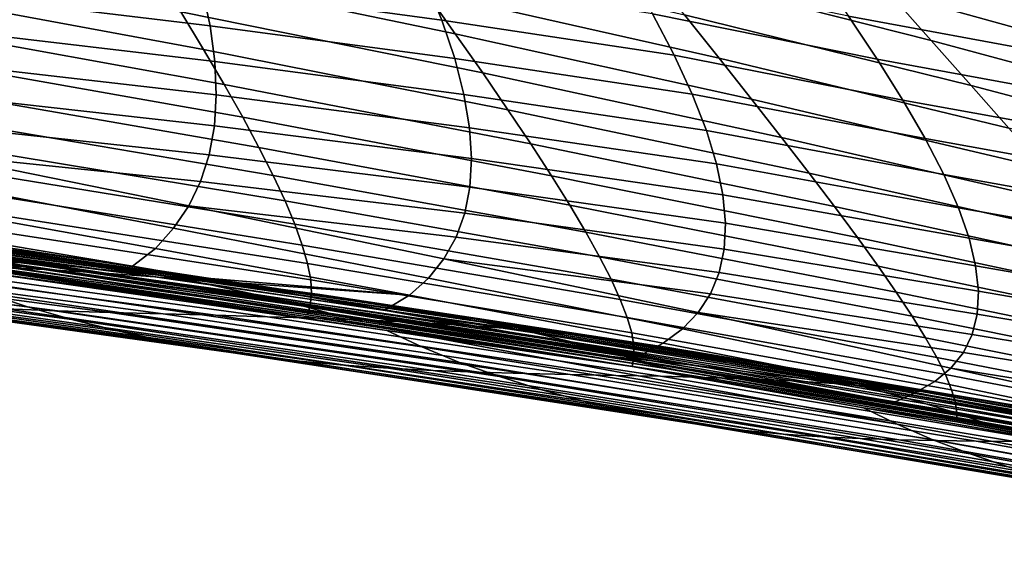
# Model space of a CAD drawing. Header units: metres. Extents: x -365 to 28, y -28 to 28.
# Tile 90 of 256: x -24.44 to -20.5, y -23.82 to -21.69. Entities that reach past the tile are written whole.
import ezdxf

# ---------------------------------------------------------------- set-up
doc = ezdxf.new("R2010")
doc.units = ezdxf.units.M
doc.layers.add('solid_24_501_103_XXX', color=7, linetype='CONTINUOUS')

msp = doc.modelspace()

# ---------------------------------------------------------------- linework, layer by layer
at = {"layer": 'solid_24_501_103_XXX'}
for points in [[(-20.793299, -21.775419, 64.500618), (-21.926392, -21.488317, 65.139626), (-22.082344, -21.293028, 64.566017), (-20.962366, -21.583982, 63.905342)], [(-22.694515, -21.748819, 67.401772), (-23.89106, -21.500753, 67.971848), (-23.998976, -21.32988, 67.457359), (-22.812611, -21.581718, 66.867111)], [(-22.81488, -21.53059, 94.882355), (-23.754602, -21.401424, 94.807732), (-23.707361, -21.564199, 94.577362), (-22.74864, -21.694342, 94.63813)], [(-19.858624, -21.889816, 63.241501), (-20.962366, -21.583982, 63.905342), (-21.140081, -21.38163, 63.307625), (-20.050705, -21.691389, 62.621822)], [(-23.700537, -21.811716, 68.971962), (-24.927961, -21.584158, 69.500404), (-25.010429, -21.430025, 69.024521), (-23.791555, -21.66131, 68.477318)], [(-21.640831, -21.846619, 66.272209), (-22.812611, -21.581718, 66.867111), (-22.939432, -21.404114, 66.324753), (-21.779106, -21.672819, 65.709015)], [(-23.707361, -21.564199, 94.577362), (-24.693272, -21.443132, 94.551971), (-24.676949, -21.595911, 94.34034), (-23.674376, -21.717016, 94.350677)], [(-19.873484, -21.593523, 96.283432), (-20.604998, -21.453884, 96.046455), (-20.447931, -21.647038, 95.777138), (-19.693132, -21.792156, 96.001953)], [(-22.585222, -21.905619, 67.926888), (-23.791555, -21.66131, 68.477318), (-23.89106, -21.500753, 67.971848), (-22.694515, -21.748819, 67.401772)], [(-21.124062, -21.679136, 95.332153), (-22.005341, -21.495195, 95.24276), (-21.906473, -21.669285, 94.98793), (-21.009264, -21.850962, 95.069382)], [(-20.633316, -21.956018, 65.091377), (-21.779106, -21.672819, 65.709015), (-21.926392, -21.488317, 65.139626), (-20.793299, -21.775419, 64.500618)], [(-20.447931, -21.647038, 95.777138), (-21.24922, -21.498966, 95.591629), (-21.124062, -21.679136, 95.332153), (-20.301935, -21.830462, 95.506584)], [(-21.906473, -21.669285, 94.98793), (-22.81488, -21.53059, 94.882355), (-22.74864, -21.694342, 94.63813), (-21.820145, -21.834511, 94.730995)], [(-23.61808, -21.952145, 69.454002), (-24.853672, -21.728264, 69.964348), (-24.927961, -21.584158, 69.500404), (-23.700537, -21.811716, 68.971962)], [(-23.674376, -21.717016, 94.350677), (-24.676949, -21.595911, 94.34034), (-24.673246, -21.739431, 94.132355), (-23.655531, -21.85977, 94.128326)], [(-22.74864, -21.694342, 94.63813), (-23.707361, -21.564199, 94.577362), (-23.674376, -21.717016, 94.350677), (-22.696749, -21.848307, 94.395668)], [(-21.511681, -22.009918, 66.827263), (-22.694515, -21.748819, 67.401772), (-22.812611, -21.581718, 66.867111), (-21.640831, -21.846619, 66.272209)], [(-19.675598, -22.077253, 63.858524), (-20.793299, -21.775419, 64.500618), (-20.962366, -21.583982, 63.905342), (-19.858624, -21.889816, 63.241501)], [(-22.484804, -22.052309, 68.440582), (-23.700537, -21.811716, 68.971962), (-23.791555, -21.66131, 68.477318), (-22.585222, -21.905619, 67.926888)], [(-21.009264, -21.850962, 95.069382), (-21.906473, -21.669285, 94.98793), (-21.820145, -21.834511, 94.730995), (-20.906151, -22.014099, 94.803696)], [(-20.482756, -22.125898, 65.675568), (-21.640831, -21.846619, 66.272209), (-21.779106, -21.672819, 65.709015), (-20.633316, -21.956018, 65.091377)], [(-22.696749, -21.848307, 94.395668), (-23.674376, -21.717016, 94.350677), (-23.655531, -21.85977, 94.128326), (-22.660109, -21.991673, 94.157471)], [(-21.820145, -21.834511, 94.730995), (-22.74864, -21.694342, 94.63813), (-22.696749, -21.848307, 94.395668), (-21.747988, -21.990149, 94.473526)], [(-20.301935, -21.830462, 95.506584), (-21.124062, -21.679136, 95.332153), (-21.009264, -21.850962, 95.069382), (-20.166815, -22.004757, 95.233353)], [(-23.54426, -22.082764, 69.921646), (-24.787634, -21.862486, 70.414627), (-24.853672, -21.728264, 69.964348), (-23.61808, -21.952145, 69.454002)], [(-23.655531, -21.85977, 94.128326), (-24.673246, -21.739431, 94.132355), (-24.681658, -21.874102, 93.927452), (-23.649979, -21.992933, 93.909645)], [(-21.391729, -22.162945, 67.372253), (-22.585222, -21.905619, 67.926888), (-22.694515, -21.748819, 67.401772), (-21.511681, -22.009918, 66.827263)], [(-19.502079, -22.253809, 64.470734), (-20.633316, -21.956018, 65.091377), (-20.793299, -21.775419, 64.500618), (-19.675598, -22.077253, 63.858524)], [(-22.393339, -22.189089, 68.941017), (-23.61808, -21.952145, 69.454002), (-23.700537, -21.811716, 68.971962), (-22.484804, -22.052309, 68.440582)], [(-20.906151, -22.014099, 94.803696), (-21.820145, -21.834511, 94.730995), (-21.747988, -21.990149, 94.473526), (-20.816547, -22.167881, 94.536163)], [(-23.479126, -22.203709, 70.373024), (-24.729898, -21.986946, 70.849472), (-24.787634, -21.862486, 70.414627), (-23.54426, -22.082764, 69.921646)], [(-23.649979, -21.992933, 93.909645), (-24.681658, -21.874102, 93.927452), (-24.702484, -22.000326, 93.725113), (-23.657391, -22.116941, 93.694)], [(-22.660109, -21.991673, 94.157471), (-23.655531, -21.85977, 94.128326), (-23.649979, -21.992933, 93.909645), (-22.638334, -22.124605, 93.923683)], [(-21.747988, -21.990149, 94.473526), (-22.696749, -21.848307, 94.395668), (-22.660109, -21.991673, 94.157471), (-21.691231, -22.135294, 94.218445)], [(-20.34173, -22.285295, 66.251167), (-21.511681, -22.009918, 66.827263), (-21.640831, -21.846619, 66.272209), (-20.482756, -22.125898, 65.675568)], [(-20.166815, -22.004757, 95.233353), (-21.009264, -21.850962, 95.069382), (-20.906151, -22.014099, 94.803696), (-20.0427, -22.17033, 94.95636)], [(-21.28105, -22.305923, 67.905251), (-22.484804, -22.052309, 68.440582), (-22.585222, -21.905619, 67.926888), (-21.391729, -22.162945, 67.372253)], [(-22.3109, -22.316156, 69.426308), (-23.54426, -22.082764, 69.921646), (-23.61808, -21.952145, 69.454002), (-22.393339, -22.189089, 68.941017)], [(-23.422705, -22.315088, 70.806206), (-24.680492, -22.101736, 71.267036), (-24.729898, -21.986946, 70.849472), (-23.479126, -22.203709, 70.373024)], [(-21.691231, -22.135294, 94.218445), (-22.660109, -21.991673, 94.157471), (-22.638334, -22.124605, 93.923683), (-21.650677, -22.269297, 93.968094)], [(-20.816547, -22.167881, 94.536163), (-21.747988, -21.990149, 94.473526), (-21.691231, -22.135294, 94.218445), (-20.741941, -22.311537, 94.26899)], [(-19.338413, -22.419647, 65.076004), (-20.482756, -22.125898, 65.675568), (-20.633316, -21.956018, 65.091377), (-19.502079, -22.253809, 64.470734)], [(-23.657391, -22.116941, 93.694), (-24.702484, -22.000326, 93.725113), (-24.736057, -22.118435, 93.525177), (-23.67815, -22.232157, 93.480888)], [(-22.638334, -22.124605, 93.923683), (-23.649979, -21.992933, 93.909645), (-23.657391, -22.116941, 93.694), (-22.630554, -22.247669, 93.693512)], [(-20.210312, -22.434469, 66.816193), (-21.391729, -22.162945, 67.372253), (-21.511681, -22.009918, 66.827263), (-20.34173, -22.285295, 66.251167)], [(-20.0427, -22.17033, 94.95636), (-20.906151, -22.014099, 94.803696), (-20.816547, -22.167881, 94.536163), (-19.931166, -22.326691, 94.676277)], [(-21.17972, -22.439083, 68.424316), (-22.393339, -22.189089, 68.941017), (-22.484804, -22.052309, 68.440582), (-21.28105, -22.305923, 67.905251)], [(-23.375025, -22.417007, 71.219246), (-24.639437, -22.206955, 71.665474), (-24.680492, -22.101736, 71.267036), (-23.422705, -22.315088, 70.806206)], [(-22.237535, -22.433661, 69.894508), (-23.479126, -22.203709, 70.373024), (-23.54426, -22.082764, 69.921646), (-22.3109, -22.316156, 69.426308)], [(-23.67815, -22.232157, 93.480888), (-24.736057, -22.118435, 93.525177), (-24.782162, -22.228348, 93.329147), (-23.712479, -22.338808, 93.270523)], [(-22.630554, -22.247669, 93.693512), (-23.657391, -22.116941, 93.694), (-23.67815, -22.232157, 93.480888), (-22.636625, -22.361286, 93.466309)], [(-21.650677, -22.269297, 93.968094), (-22.638334, -22.124605, 93.923683), (-22.630554, -22.247669, 93.693512), (-21.6257, -22.392569, 93.722153)], [(-20.741941, -22.311537, 94.26899), (-21.691231, -22.135294, 94.218445), (-21.650677, -22.269297, 93.968094), (-20.683546, -22.444221, 94.005257)], [(-21.087811, -22.562645, 68.927513), (-22.3109, -22.316156, 69.426308), (-22.393339, -22.189089, 68.941017), (-21.17972, -22.439083, 68.424316)], [(-20.088572, -22.573675, 67.368637), (-21.28105, -22.305923, 67.905251), (-21.391729, -22.162945, 67.372253), (-20.210312, -22.434469, 66.816193)], [(-19.931166, -22.326691, 94.676277), (-20.816547, -22.167881, 94.536163), (-20.741941, -22.311537, 94.26899), (-19.834105, -22.473112, 94.394386)], [(-23.82041, -22.525976, 92.865868), (-23.76005, -22.436781, 93.064873), (-24.782162, -22.228348, 93.329147), (-24.840399, -22.329882, 93.138954)], [(-23.76005, -22.436781, 93.064873), (-23.712479, -22.338808, 93.270523), (-24.782162, -22.228348, 93.329147)], [(-23.336111, -22.509571, 71.610214), (-24.606756, -22.302694, 72.042938), (-24.639437, -22.206955, 71.665474), (-23.375025, -22.417007, 71.219246)], [(-22.173275, -22.541723, 70.34359), (-23.422705, -22.315088, 70.806206), (-23.479126, -22.203709, 70.373024), (-22.237535, -22.433661, 69.894508)], [(-22.636625, -22.361286, 93.466309), (-23.67815, -22.232157, 93.480888), (-23.712479, -22.338808, 93.270523), (-22.656965, -22.465754, 93.241631)], [(-21.6257, -22.392569, 93.722153), (-22.630554, -22.247669, 93.693512), (-22.636625, -22.361286, 93.466309), (-21.615461, -22.505737, 93.479691)], [(-26.964787, -22.30727, 93.095619), (-26.976734, -22.321445, 93.048347), (-24.350447, -22.664881, 92.454094)], [(-26.964787, -22.30727, 93.095619), (-24.350447, -22.664881, 92.454094), (-25.283474, -22.502306, 92.765823), (-26.952738, -22.290657, 93.142059)], [(-23.30599, -22.592888, 71.977173), (-24.582476, -22.389051, 72.397591), (-24.606756, -22.302694, 72.042938), (-23.336111, -22.509571, 71.610214)], [(-20.683546, -22.444221, 94.005257), (-21.650677, -22.269297, 93.968094), (-21.6257, -22.392569, 93.722153), (-20.641722, -22.565697, 93.746445)], [(-19.976585, -22.703171, 67.906502), (-21.17972, -22.439083, 68.424316), (-21.28105, -22.305923, 67.905251), (-20.088572, -22.573675, 67.368637)], [(-27.011658, -22.349003, 92.902809), (-24.40966, -22.691, 92.26162), (-24.53005, -22.661751, 92.392853), (-27.0002, -22.342339, 92.95182)], [(-24.53005, -22.661751, 92.392853), (-24.350447, -22.664881, 92.454094), (-26.976734, -22.321445, 93.048347)], [(-23.89291, -22.606598, 92.673851), (-23.82041, -22.525976, 92.865868), (-24.840399, -22.329882, 93.138954), (-24.910208, -22.423119, 92.955299)], [(-22.656965, -22.465754, 93.241631), (-23.712479, -22.338808, 93.270523), (-23.76005, -22.436781, 93.064873), (-22.691654, -22.561209, 93.02018)], [(-22.118147, -22.640465, 70.771523), (-23.375025, -22.417007, 71.219246), (-23.422705, -22.315088, 70.806206), (-22.173275, -22.541723, 70.34359)], [(-21.005369, -22.676777, 69.412804), (-22.237535, -22.433661, 69.894508), (-22.3109, -22.316156, 69.426308), (-21.087811, -22.562645, 68.927513)], [(-19.834105, -22.473112, 94.394386), (-20.741941, -22.311537, 94.26899), (-20.683546, -22.444221, 94.005257), (-19.753021, -22.608814, 94.113304)], [(-27.011658, -22.349003, 92.902809), (-27.022892, -22.353119, 92.853462), (-24.40966, -22.691, 92.26162)], [(-27.022892, -22.353119, 92.853462), (-24.450361, -22.687, 92.167046), (-24.40966, -22.691, 92.26162)], [(-21.615461, -22.505737, 93.479691), (-22.636625, -22.361286, 93.466309), (-22.656965, -22.465754, 93.241631), (-21.619989, -22.609165, 93.240135)], [(-23.984762, -22.677807, 92.490341), (-23.89291, -22.606598, 92.673851), (-24.910208, -22.423119, 92.955299), (-25.01643, -22.504902, 92.783684)], [(-23.284698, -22.667036, 72.31823), (-24.566626, -22.466095, 72.727608), (-24.582476, -22.389051, 72.397591), (-23.30599, -22.592888, 71.977173)], [(-22.072184, -22.730001, 71.176285), (-23.336111, -22.509571, 71.610214), (-23.375025, -22.417007, 71.219246), (-22.118147, -22.640465, 70.771523)], [(-20.641722, -22.565697, 93.746445), (-21.6257, -22.392569, 93.722153), (-21.615461, -22.505737, 93.479691), (-20.615608, -22.676603, 93.491692)], [(-24.387451, -22.632076, 88.697685), (-25.764765, -22.459991, 89.017403), (-26.023432, -22.430925, 88.517967), (-24.627195, -22.600965, 88.188072)], [(-24.151756, -22.666885, 89.213547), (-25.511492, -22.492353, 89.524811), (-25.764765, -22.459991, 89.017403), (-24.387451, -22.632076, 88.697685)], [(-22.802349, -22.72481, 92.595711), (-22.740288, -22.647558, 92.804276), (-23.76005, -22.436781, 93.064873), (-23.82041, -22.525976, 92.865868)], [(-22.740288, -22.647558, 92.804276), (-22.691654, -22.561209, 93.02018), (-23.76005, -22.436781, 93.064873)], [(-20.932428, -22.781616, 69.878067), (-22.173275, -22.541723, 70.34359), (-22.237535, -22.433661, 69.894508), (-21.005369, -22.676777, 69.412804)], [(-19.87442, -22.823202, 68.427773), (-21.087811, -22.562645, 68.927513), (-21.17972, -22.439083, 68.424316), (-19.976585, -22.703171, 67.906502)], [(-19.753021, -22.608814, 94.113304), (-20.683546, -22.444221, 94.005257), (-20.641722, -22.565697, 93.746445), (-19.689175, -22.733019, 93.836243)], [(-24.336517, -22.691393, 85.326408), (-25.839443, -22.502962, 85.72049), (-26.089991, -22.491835, 85.234642), (-24.561398, -22.680906, 84.82563)], [(-24.114794, -22.704241, 85.827751), (-25.593025, -22.516207, 86.207214), (-25.839443, -22.502962, 85.72049), (-24.336517, -22.691393, 85.326408)], [(-23.923029, -22.704977, 89.735382), (-25.26676, -22.527615, 90.040222), (-25.511492, -22.492353, 89.524811), (-24.151756, -22.666885, 89.213547)], [(-25.283474, -22.502306, 92.765823), (-23.984762, -22.677807, 92.490341), (-25.01643, -22.504902, 92.783684)], [(-25.283474, -22.502306, 92.765823), (-23.71891, -22.723209, 92.414383), (-23.984762, -22.677807, 92.490341)], [(-25.283474, -22.502306, 92.765823), (-23.620373, -22.740133, 92.386177), (-23.71891, -22.723209, 92.414383)], [(-24.350447, -22.664881, 92.454094), (-23.620373, -22.740133, 92.386177), (-25.283474, -22.502306, 92.765823)], [(-23.272306, -22.732006, 72.631622), (-24.559277, -22.533808, 73.031273), (-24.566626, -22.466095, 72.727608), (-23.284698, -22.667036, 72.31823)], [(-21.619989, -22.609165, 93.240135), (-22.656965, -22.465754, 93.241631), (-22.691654, -22.561209, 93.02018), (-21.63969, -22.703081, 93.003128)], [(-24.57291, -22.783651, 75.014114), (-24.40369, -22.839821, 75.536469), (-26.292833, -22.591604, 76.13031), (-26.472589, -22.537066, 75.607773)], [(-23.895222, -22.720036, 86.330582), (-25.349842, -22.532095, 86.695908), (-25.593025, -22.516207, 86.207214), (-24.114794, -22.704241, 85.827751)], [(-23.676477, -22.739367, 86.836121), (-25.10862, -22.55117, 87.188004), (-25.349842, -22.532095, 86.695908), (-23.895222, -22.720036, 86.330582)], [(-23.704281, -22.745916, 90.262863), (-25.033775, -22.565367, 90.563599), (-25.26676, -22.527615, 90.040222), (-23.923029, -22.704977, 89.735382)], [(-23.268885, -22.787771, 72.915642), (-24.560507, -22.592144, 73.306923), (-24.559277, -22.533808, 73.031273), (-23.272306, -22.732006, 72.631622)], [(-22.877121, -22.793253, 92.394547), (-22.802349, -22.72481, 92.595711), (-23.82041, -22.525976, 92.865868), (-23.89291, -22.606598, 92.673851)], [(-22.035412, -22.810455, 71.55584), (-23.30599, -22.592888, 71.977173), (-23.336111, -22.509571, 71.610214), (-22.072184, -22.730001, 71.176285)], [(-20.869019, -22.877293, 70.321182), (-22.118147, -22.640465, 70.771523), (-22.173275, -22.541723, 70.34359), (-20.932428, -22.781616, 69.878067)], [(-20.615608, -22.676603, 93.491692), (-21.615461, -22.505737, 93.479691), (-21.619989, -22.609165, 93.240135), (-20.604557, -22.777534, 93.240082)], [(-23.457232, -22.762823, 87.345589), (-24.868078, -22.573967, 87.684952), (-25.10862, -22.55117, 87.188004), (-23.676477, -22.739367, 86.836121)], [(-23.499754, -22.789028, 90.794632), (-24.816917, -22.604994, 91.093697), (-25.033775, -22.565367, 90.563599), (-23.704281, -22.745916, 90.262863)], [(-23.236467, -22.790913, 87.860062), (-24.627195, -22.600965, 88.188072), (-24.868078, -22.573967, 87.684952), (-23.457232, -22.762823, 87.345589)], [(-21.63969, -22.703081, 93.003128), (-22.691654, -22.561209, 93.02018), (-22.740288, -22.647558, 92.804276), (-21.674496, -22.787565, 92.769958)], [(-19.782127, -22.93396, 68.930313), (-21.005369, -22.676777, 69.412804), (-21.087811, -22.562645, 68.927513), (-19.87442, -22.823202, 68.427773)], [(-19.689175, -22.733019, 93.836243), (-20.641722, -22.565697, 93.746445), (-20.615608, -22.676603, 93.491692), (-19.642694, -22.845728, 93.564201)], [(-24.40369, -22.839821, 75.536469), (-24.226326, -22.890879, 76.062309), (-26.102505, -22.641388, 76.654037), (-26.292833, -22.591604, 76.13031)], [(-23.314444, -22.833471, 91.328705), (-24.621521, -22.64571, 91.628235), (-24.816917, -22.604994, 91.093697), (-23.499754, -22.789028, 90.794632)], [(-23.015654, -22.823519, 88.379524), (-24.387451, -22.632076, 88.697685), (-24.627195, -22.600965, 88.188072), (-23.236467, -22.790913, 87.860062)], [(-23.274508, -22.834305, 73.168549), (-24.570396, -22.641064, 73.552872), (-24.560507, -22.592144, 73.306923), (-23.268885, -22.787771, 72.915642)], [(-23.71891, -22.723209, 92.414383), (-22.877121, -22.793253, 92.394547), (-23.89291, -22.606598, 92.673851), (-23.984762, -22.677807, 92.490341)], [(-22.007872, -22.88191, 71.908226), (-23.284698, -22.667036, 72.31823), (-23.30599, -22.592888, 71.977173), (-22.035412, -22.810455, 71.55584)], [(-20.604557, -22.777534, 93.240082), (-21.619989, -22.609165, 93.240135), (-21.63969, -22.703081, 93.003128), (-20.608816, -22.868727, 92.991165)], [(-24.492809, -22.847416, 80.802643), (-24.284412, -22.855722, 81.318642), (-25.971626, -22.635546, 81.81797), (-26.206692, -22.626057, 81.316048)], [(-24.226326, -22.890879, 76.062309), (-24.044767, -22.936163, 76.59063), (-25.905865, -22.685772, 77.177773), (-26.102505, -22.641388, 76.654037)], [(-24.073734, -22.862551, 81.835281), (-25.733442, -22.643703, 82.320236), (-25.971626, -22.635546, 81.81797), (-24.284412, -22.855722, 81.318642)], [(-23.862547, -22.868401, 82.352066), (-25.494272, -22.65098, 82.822403), (-25.733442, -22.643703, 82.320236), (-24.073734, -22.862551, 81.835281)], [(-23.652624, -22.873774, 82.868515), (-25.256254, -22.657827, 83.324036), (-25.494272, -22.65098, 82.822403), (-23.862547, -22.868401, 82.352066)], [(-23.445463, -22.879194, 83.384262), (-25.021231, -22.664713, 83.824829), (-25.256254, -22.657827, 83.324036), (-23.652624, -22.873774, 82.868515)], [(-24.807421, -22.656115, 73.863487), (-22.968878, -22.934008, 73.393639), (-24.876226, -22.658487, 73.975883)], [(-22.968878, -22.934008, 73.393639), (-22.828184, -22.99991, 73.907043), (-24.731411, -22.722998, 74.494614), (-24.876226, -22.658487, 73.975883)], [(-24.807421, -22.656115, 73.863487), (-24.5854, -22.681234, 73.767021), (-23.28504, -22.872404, 73.388206)], [(-24.807421, -22.656115, 73.863487), (-23.28504, -22.872404, 73.388206), (-22.519423, -22.992119, 73.165047)], [(-24.807421, -22.656115, 73.863487), (-22.519423, -22.992119, 73.165047), (-22.968878, -22.934008, 73.393639)], [(-23.150318, -22.878857, 91.86721), (-24.450361, -22.687, 92.167046), (-24.621521, -22.64571, 91.628235), (-23.314444, -22.833471, 91.328705)], [(-23.28504, -22.872404, 73.388206), (-24.5854, -22.681234, 73.767021), (-24.570396, -22.641064, 73.552872), (-23.274508, -22.834305, 73.168549)], [(-22.79747, -22.860209, 88.903427), (-24.151756, -22.666885, 89.213547), (-24.387451, -22.632076, 88.697685), (-23.015654, -22.823519, 88.379524)], [(-21.787445, -22.928226, 92.324394), (-21.723944, -22.862576, 92.543221), (-22.740288, -22.647558, 92.804276), (-22.802349, -22.72481, 92.595711)], [(-21.723944, -22.862576, 92.543221), (-21.674496, -22.787565, 92.769958), (-22.740288, -22.647558, 92.804276)], [(-20.815174, -22.963945, 70.740036), (-22.072184, -22.730001, 71.176285), (-22.118147, -22.640465, 70.771523), (-20.869019, -22.877293, 70.321182)], [(-24.044767, -22.936163, 76.59063), (-23.861273, -22.975475, 77.120468), (-25.705366, -22.72456, 77.700821), (-25.905865, -22.685772, 77.177773)], [(-23.241249, -22.885288, 83.899574), (-24.789619, -22.672207, 84.32518), (-25.021231, -22.664713, 83.824829), (-23.445463, -22.879194, 83.384262)], [(-23.03978, -22.892706, 84.414871), (-24.561398, -22.680906, 84.82563), (-24.789619, -22.672207, 84.32518), (-23.241249, -22.885288, 83.899574)], [(-22.84083, -22.902084, 84.930252), (-24.336517, -22.691393, 85.326408), (-24.561398, -22.680906, 84.82563), (-23.03978, -22.892706, 84.414871)], [(-24.53005, -22.661751, 92.392853), (-22.069393, -23.038761, 91.82132), (-24.350447, -22.664881, 92.454094)], [(-24.40966, -22.691, 92.26162), (-22.069393, -23.038761, 91.82132), (-24.53005, -22.661751, 92.392853)], [(-24.40966, -22.691, 92.26162), (-24.450361, -22.687, 92.167046), (-23.150318, -22.878857, 91.86721)], [(-24.40966, -22.691, 92.26162), (-23.150318, -22.878857, 91.86721), (-21.954115, -23.06982, 91.585854)], [(-24.40966, -22.691, 92.26162), (-21.954115, -23.06982, 91.585854), (-21.85519, -23.086227, 91.562317)], [(-24.40966, -22.691, 92.26162), (-21.85519, -23.086227, 91.562317), (-21.807772, -23.093403, 91.65509)], [(-24.40966, -22.691, 92.26162), (-21.807772, -23.093403, 91.65509), (-22.069393, -23.038761, 91.82132)], [(-24.350447, -22.664881, 92.454094), (-21.955639, -23.034254, 91.903847), (-23.620373, -22.740133, 92.386177)], [(-24.350447, -22.664881, 92.454094), (-21.732164, -23.074854, 91.838539), (-21.955639, -23.034254, 91.903847)], [(-22.069393, -23.038761, 91.82132), (-21.732164, -23.074854, 91.838539), (-24.350447, -22.664881, 92.454094)], [(-22.644037, -22.914049, 85.445847), (-24.114794, -22.704241, 85.827751), (-24.336517, -22.691393, 85.326408), (-22.84083, -22.902084, 84.930252)], [(-22.58461, -22.900551, 89.431198), (-23.923029, -22.704977, 89.735382), (-24.151756, -22.666885, 89.213547), (-22.79747, -22.860209, 88.903427)], [(-21.989628, -22.944374, 72.231651), (-23.272306, -22.732006, 72.631622), (-23.284698, -22.667036, 72.31823), (-22.007872, -22.88191, 71.908226)], [(-19.699738, -23.035591, 69.411919), (-20.932428, -22.781616, 69.878067), (-21.005369, -22.676777, 69.412804), (-19.782127, -22.93396, 68.930313)], [(-19.642694, -22.845728, 93.564201), (-20.615608, -22.676603, 93.491692), (-20.604557, -22.777534, 93.240082), (-19.612633, -22.947693, 93.296051)], [(-23.861273, -22.975475, 77.120468), (-23.677725, -23.008717, 77.65078), (-25.503088, -22.757647, 78.222488), (-25.705366, -22.72456, 77.700821)], [(-22.828184, -22.99991, 73.907043), (-22.677305, -23.061607, 74.423828), (-24.57291, -22.783651, 75.014114), (-24.731411, -22.722998, 74.494614)], [(-22.448298, -22.929235, 85.962402), (-23.895222, -22.720036, 86.330582), (-24.114794, -22.704241, 85.827751), (-22.644037, -22.914049, 85.445847)], [(-22.379883, -22.944088, 89.962219), (-23.704281, -22.745916, 90.262863), (-23.923029, -22.704977, 89.735382), (-22.58461, -22.900551, 89.431198)], [(-22.252235, -22.94828, 86.480927), (-23.676477, -22.739367, 86.836121), (-23.895222, -22.720036, 86.330582), (-22.448298, -22.929235, 85.962402)], [(-23.620373, -22.740133, 92.386177), (-22.877121, -22.793253, 92.394547), (-23.71891, -22.723209, 92.414383)], [(-22.054476, -22.971817, 87.002396), (-23.457232, -22.762823, 87.345589), (-23.676477, -22.739367, 86.836121), (-22.252235, -22.94828, 86.480927)], [(-23.620373, -22.740133, 92.386177), (-22.975012, -22.852365, 92.200333), (-22.877121, -22.793253, 92.394547)], [(-21.955639, -23.034254, 91.903847), (-22.975012, -22.852365, 92.200333), (-23.620373, -22.740133, 92.386177)], [(-21.980747, -22.997837, 72.524353), (-23.268885, -22.787771, 72.915642), (-23.272306, -22.732006, 72.631622), (-21.989628, -22.944374, 72.231651)], [(-21.864225, -22.984875, 92.113327), (-21.787445, -22.928226, 92.324394), (-22.802349, -22.72481, 92.595711), (-22.877121, -22.793253, 92.394547)], [(-20.770924, -23.041702, 71.1325), (-22.035412, -22.810455, 71.55584), (-22.072184, -22.730001, 71.176285), (-20.815174, -22.963945, 70.740036)], [(-20.608816, -22.868727, 92.991165), (-21.63969, -22.703081, 93.003128), (-21.674496, -22.787565, 92.769958), (-20.6287, -22.95034, 92.744919)], [(-23.677725, -23.008717, 77.65078), (-23.495947, -23.035852, 78.180191), (-25.301043, -22.78499, 78.741669), (-25.503088, -22.757647, 78.222488)], [(-22.187366, -22.990084, 90.495102), (-23.499754, -22.789028, 90.794632), (-23.704281, -22.745916, 90.262863), (-22.379883, -22.944088, 89.962219)], [(-21.853991, -23.000387, 87.527649), (-23.236467, -22.790913, 87.860062), (-23.457232, -22.762823, 87.345589), (-22.054476, -22.971817, 87.002396)], [(-19.612633, -22.947693, 93.296051), (-20.604557, -22.777534, 93.240082), (-20.608816, -22.868727, 92.991165), (-19.598461, -23.039476, 93.030891)], [(-23.495947, -23.035852, 78.180191), (-23.316973, -23.057064, 78.707939), (-25.100389, -22.806763, 79.257942), (-25.301043, -22.78499, 78.741669)], [(-23.316973, -23.057064, 78.707939), (-23.139397, -23.073231, 79.235352), (-24.899736, -22.823812, 79.772919), (-25.100389, -22.806763, 79.257942)], [(-22.677305, -23.061607, 74.423828), (-22.518436, -23.118513, 74.945602), (-24.40369, -22.839821, 75.536469), (-24.57291, -22.783651, 75.014114)], [(-22.0117, -23.037655, 91.028152), (-23.314444, -22.833471, 91.328705), (-23.499754, -22.789028, 90.794632), (-22.187366, -22.990084, 90.495102)], [(-21.981298, -23.042288, 72.784561), (-23.274508, -22.834305, 73.168549), (-23.268885, -22.787771, 72.915642), (-21.980747, -22.997837, 72.524353)], [(-21.652178, -23.033842, 88.05632), (-23.015654, -22.823519, 88.379524), (-23.236467, -22.790913, 87.860062), (-21.853991, -23.000387, 87.527649)], [(-21.955639, -23.034254, 91.903847), (-21.864225, -22.984875, 92.113327), (-22.877121, -22.793253, 92.394547), (-22.975012, -22.852365, 92.200333)], [(-20.736309, -23.110664, 71.496552), (-22.007872, -22.88191, 71.908226), (-22.035412, -22.810455, 71.55584), (-20.770924, -23.041702, 71.1325)], [(-20.6287, -22.95034, 92.744919), (-21.674496, -22.787565, 92.769958), (-21.723944, -22.862576, 92.543221), (-20.663948, -23.022421, 92.503304)], [(-19.627287, -23.128248, 69.870384), (-20.869019, -22.877293, 70.321182), (-20.932428, -22.781616, 69.878067), (-19.699738, -23.035591, 69.411919)], [(-23.139397, -23.073231, 79.235352), (-22.961731, -23.08532, 79.763176), (-24.697651, -22.837059, 80.287575), (-24.899736, -22.823812, 79.772919)], [(-22.961731, -23.08532, 79.763176), (-22.782591, -23.094286, 80.291946), (-24.492809, -22.847416, 80.802643), (-24.697651, -22.837059, 80.287575)], [(-22.601074, -23.101015, 80.822014), (-24.284412, -22.855722, 81.318642), (-24.492809, -22.847416, 80.802643), (-22.782591, -23.094286, 80.291946)], [(-22.518436, -23.118513, 74.945602), (-22.353939, -23.17, 75.473152), (-24.226326, -22.890879, 76.062309), (-24.40369, -22.839821, 75.536469)], [(-22.418129, -23.106123, 81.353012), (-24.073734, -22.862551, 81.835281), (-24.284412, -22.855722, 81.318642), (-22.601074, -23.101015, 80.822014)], [(-21.85519, -23.086227, 91.562317), (-23.150318, -22.878857, 91.86721), (-23.314444, -22.833471, 91.328705), (-22.0117, -23.037655, 91.028152)], [(-21.987726, -23.078403, 73.010017), (-23.28504, -22.872404, 73.388206), (-23.274508, -22.834305, 73.168549), (-21.981298, -23.042288, 72.784561)], [(-21.451485, -23.071747, 88.587555), (-22.79747, -22.860209, 88.903427), (-23.015654, -22.823519, 88.379524), (-21.652178, -23.033842, 88.05632)], [(-22.353939, -23.17, 75.473152), (-22.187435, -23.215406, 76.005692), (-24.044767, -22.936163, 76.59063), (-24.226326, -22.890879, 76.062309)], [(-22.235159, -23.110159, 81.884392), (-23.862547, -22.868401, 82.352066), (-24.073734, -22.862551, 81.835281), (-22.418129, -23.106123, 81.353012)], [(-22.05357, -23.113676, 82.415611), (-23.652624, -22.873774, 82.868515), (-23.862547, -22.868401, 82.352066), (-22.235159, -23.110159, 81.884392)], [(-21.874498, -23.117247, 82.946251), (-23.445463, -22.879194, 83.384262), (-23.652624, -22.873774, 82.868515), (-22.05357, -23.113676, 82.415611)], [(-21.697893, -23.12155, 83.476471), (-23.241249, -22.885288, 83.899574), (-23.445463, -22.879194, 83.384262), (-21.874498, -23.117247, 82.946251)], [(-21.987726, -23.078403, 73.010017), (-22.519423, -22.992119, 73.165047), (-23.28504, -22.872404, 73.388206)], [(-21.523371, -23.127283, 84.006516), (-23.03978, -22.892706, 84.414871), (-23.241249, -22.885288, 83.899574), (-21.697893, -23.12155, 83.476471)], [(-21.85519, -23.086227, 91.562317), (-21.954115, -23.06982, 91.585854), (-23.150318, -22.878857, 91.86721)], [(-21.350519, -23.135132, 84.536392), (-22.84083, -22.902084, 84.930252), (-23.03978, -22.892706, 84.414871), (-21.523371, -23.127283, 84.006516)], [(-21.254358, -23.113659, 89.120499), (-22.58461, -22.900551, 89.431198), (-22.79747, -22.860209, 88.903427), (-21.451485, -23.071747, 88.587555)], [(-20.711391, -23.170851, 71.83036), (-21.989628, -22.944374, 72.231651), (-22.007872, -22.88191, 71.908226), (-20.736309, -23.110664, 71.496552)], [(-20.778435, -23.13829, 92.042725), (-20.714079, -23.084995, 92.268936), (-21.723944, -22.862576, 92.543221), (-21.787445, -22.928226, 92.324394)], [(-20.714079, -23.084995, 92.268936), (-20.663948, -23.022421, 92.503304), (-21.723944, -22.862576, 92.543221)], [(-19.564806, -23.21208, 70.30349), (-20.815174, -22.963945, 70.740036), (-20.869019, -22.877293, 70.321182), (-19.627287, -23.128248, 69.870384)], [(-19.598461, -23.039476, 93.030891), (-20.608816, -22.868727, 92.991165), (-20.6287, -22.95034, 92.744919), (-19.600494, -23.121244, 92.768379)], [(-22.187435, -23.215406, 76.005692), (-22.020977, -23.254532, 76.541962), (-23.861273, -22.975475, 77.120468), (-24.044767, -22.936163, 76.59063)], [(-22.767666, -22.965057, 73.332375), (-22.968878, -22.934008, 73.393639), (-22.519423, -22.992119, 73.165047)], [(-22.767666, -22.965057, 73.332375), (-20.929455, -23.309143, 73.32412), (-22.828184, -22.99991, 73.907043), (-22.968878, -22.934008, 73.393639)], [(-21.178801, -23.145773, 85.066101), (-22.644037, -22.914049, 85.445847), (-22.84083, -22.902084, 84.930252), (-21.350519, -23.135132, 84.536392)], [(-21.007008, -23.159883, 85.59623), (-22.448298, -22.929235, 85.962402), (-22.644037, -22.914049, 85.445847), (-21.178801, -23.145773, 85.066101)], [(-21.063393, -23.159101, 89.654251), (-22.379883, -22.944088, 89.962219), (-22.58461, -22.900551, 89.431198), (-21.254358, -23.113659, 89.120499)], [(-20.833717, -23.178146, 86.127533), (-22.252235, -22.94828, 86.480927), (-22.448298, -22.929235, 85.962402), (-21.007008, -23.159883, 85.59623)], [(-20.856226, -23.182686, 91.824364), (-20.778435, -23.13829, 92.042725), (-21.787445, -22.928226, 92.324394), (-21.864225, -22.984875, 92.113327)], [(-22.020977, -23.254532, 76.541962), (-21.856243, -23.287289, 77.080612), (-23.677725, -23.008717, 77.65078), (-23.861273, -22.975475, 77.120468)], [(-22.767666, -22.965057, 73.332375), (-22.519423, -22.992119, 73.165047), (-22.510954, -22.993475, 73.162582)], [(-22.767666, -22.965057, 73.332375), (-22.510954, -22.993475, 73.162582), (-21.987726, -23.078403, 73.010017)], [(-20.929455, -23.309143, 73.32412), (-22.767666, -22.965057, 73.332375), (-21.987726, -23.078403, 73.010017), (-21.063894, -23.243252, 72.814743)], [(-20.882456, -23.207287, 90.187439), (-22.187366, -22.990084, 90.495102), (-22.379883, -22.944088, 89.962219), (-21.063393, -23.159101, 89.654251)], [(-20.657505, -23.201237, 86.660774), (-22.054476, -22.971817, 87.002396), (-22.252235, -22.94828, 86.480927), (-20.833717, -23.178146, 86.127533)], [(-20.477329, -23.229717, 87.19651), (-21.853991, -23.000387, 87.527649), (-22.054476, -22.971817, 87.002396), (-20.657505, -23.201237, 86.660774)], [(-20.69623, -23.222271, 72.132126), (-21.980747, -22.997837, 72.524353), (-21.989628, -22.944374, 72.231651), (-20.711391, -23.170851, 71.83036)], [(-19.512331, -23.287233, 70.709038), (-20.770924, -23.041702, 71.1325), (-20.815174, -22.963945, 70.740036), (-19.564806, -23.21208, 70.30349)], [(-19.600494, -23.121244, 92.768379), (-20.6287, -22.95034, 92.744919), (-20.663948, -23.022421, 92.503304), (-19.618965, -23.193111, 92.508797)], [(-21.856243, -23.287289, 77.080612), (-21.694857, -23.313646, 77.619949), (-23.495947, -23.035852, 78.180191), (-23.677725, -23.008717, 77.65078)], [(-20.929455, -23.309143, 73.32412), (-20.785862, -23.370901, 73.838043), (-22.677305, -23.061607, 74.423828), (-22.828184, -22.99991, 73.907043)], [(-21.987726, -23.078403, 73.010017), (-22.510954, -22.993475, 73.162582), (-22.519423, -22.992119, 73.165047)], [(-20.715818, -23.257303, 90.718697), (-22.0117, -23.037655, 91.028152), (-22.187366, -22.990084, 90.495102), (-20.882456, -23.207287, 90.187439)], [(-20.690886, -23.264933, 72.400047), (-21.981298, -23.042288, 72.784561), (-21.980747, -22.997837, 72.524353), (-20.69623, -23.222271, 72.132126)], [(-21.732164, -23.074854, 91.838539), (-20.856226, -23.182686, 91.824364), (-21.864225, -22.984875, 92.113327), (-21.955639, -23.034254, 91.903847)], [(-20.294497, -23.26342, 87.734055), (-21.652178, -23.033842, 88.05632), (-21.853991, -23.000387, 87.527649), (-20.477329, -23.229717, 87.19651)], [(-21.694857, -23.313646, 77.619949), (-21.537722, -23.333796, 78.158905), (-23.316973, -23.057064, 78.707939), (-23.495947, -23.035852, 78.180191)], [(-22.069393, -23.038761, 91.82132), (-20.939837, -23.220886, 91.606766), (-21.732164, -23.074854, 91.838539)], [(-22.069393, -23.038761, 91.82132), (-20.356604, -23.330503, 91.436569), (-20.939837, -23.220886, 91.606766)], [(-22.069393, -23.038761, 91.82132), (-19.601667, -23.475317, 91.217461), (-20.356604, -23.330503, 91.436569)], [(-21.807772, -23.093403, 91.65509), (-19.601667, -23.475317, 91.217461), (-22.069393, -23.038761, 91.82132)], [(-20.570044, -23.307865, 91.252686), (-21.85519, -23.086227, 91.562317), (-22.0117, -23.037655, 91.028152), (-20.715818, -23.257303, 90.718697)], [(-20.690594, -23.299797, 72.631638), (-21.987726, -23.078403, 73.010017), (-21.981298, -23.042288, 72.784561), (-20.690886, -23.264933, 72.400047)], [(-20.111208, -23.301905, 88.27224), (-21.451485, -23.071747, 88.587555), (-21.652178, -23.033842, 88.05632), (-20.294497, -23.26342, 87.734055)], [(-19.4699, -23.353821, 71.08493), (-20.736309, -23.110664, 71.496552), (-20.770924, -23.041702, 71.1325), (-19.512331, -23.287233, 70.709038)], [(-19.618965, -23.193111, 92.508797), (-20.663948, -23.022421, 92.503304), (-20.714079, -23.084995, 92.268936), (-19.653513, -23.255152, 92.254578)], [(-21.537722, -23.333796, 78.158905), (-21.383415, -23.348637, 78.698471), (-23.139397, -23.073231, 79.235352), (-23.316973, -23.057064, 78.707939)], [(-21.383415, -23.348637, 78.698471), (-21.230394, -23.359167, 79.239189), (-22.961731, -23.08532, 79.763176), (-23.139397, -23.073231, 79.235352)], [(-21.230394, -23.359167, 79.239189), (-21.077219, -23.366369, 79.781387), (-22.782591, -23.094286, 80.291946), (-22.961731, -23.08532, 79.763176)], [(-21.077219, -23.366369, 79.781387), (-20.922865, -23.371161, 80.325233), (-22.601074, -23.101015, 80.822014), (-22.782591, -23.094286, 80.291946)], [(-20.785862, -23.370901, 73.838043), (-20.637068, -23.427607, 74.359123), (-22.518436, -23.118513, 74.945602), (-22.677305, -23.061607, 74.423828)], [(-21.063894, -23.243252, 72.814743), (-21.987726, -23.078403, 73.010017), (-20.690594, -23.299797, 72.631638)], [(-21.807772, -23.093403, 91.65509), (-21.85519, -23.086227, 91.562317), (-20.570044, -23.307865, 91.252686)], [(-21.807772, -23.093403, 91.65509), (-19.219599, -23.557585, 91.023682), (-19.601667, -23.475317, 91.217461)], [(-21.807772, -23.093403, 91.65509), (-20.570044, -23.307865, 91.252686), (-19.42902, -23.517801, 90.971603)], [(-21.807772, -23.093403, 91.65509), (-19.42902, -23.517801, 90.971603), (-19.281313, -23.545881, 90.934799)], [(-21.807772, -23.093403, 91.65509), (-19.281313, -23.545881, 90.934799), (-19.219599, -23.557585, 91.023682)], [(-20.939837, -23.220886, 91.606766), (-20.856226, -23.182686, 91.824364), (-21.732164, -23.074854, 91.838539)], [(-19.929661, -23.344727, 88.809906), (-21.254358, -23.113659, 89.120499), (-21.451485, -23.071747, 88.587555), (-20.111208, -23.301905, 88.27224)], [(-19.768541, -23.350332, 91.770668), (-19.703615, -23.307457, 92.008354), (-20.714079, -23.084995, 92.268936), (-20.778435, -23.13829, 92.042725)], [(-19.703615, -23.307457, 92.008354), (-19.653513, -23.255152, 92.254578), (-20.714079, -23.084995, 92.268936)], [(-20.767952, -23.374199, 80.870285), (-22.418129, -23.106123, 81.353012), (-22.601074, -23.101015, 80.822014), (-20.922865, -23.371161, 80.325233)], [(-20.637068, -23.427607, 74.359123), (-20.485247, -23.478642, 74.888283), (-22.353939, -23.17, 75.473152), (-22.518436, -23.118513, 74.945602)], [(-20.613501, -23.37608, 81.415939), (-22.235159, -23.110159, 81.884392), (-22.418129, -23.106123, 81.353012), (-20.767952, -23.374199, 80.870285)], [(-20.460531, -23.377394, 81.961609), (-22.05357, -23.113676, 82.415611), (-22.235159, -23.110159, 81.884392), (-20.613501, -23.37608, 81.415939)], [(-20.309822, -23.378761, 82.506813), (-21.874498, -23.117247, 82.946251), (-22.05357, -23.113676, 82.415611), (-20.460531, -23.377394, 81.961609)], [(-20.161091, -23.380899, 83.051575), (-21.697893, -23.12155, 83.476471), (-21.874498, -23.117247, 82.946251), (-20.309822, -23.378761, 82.506813)], [(-20.01376, -23.384556, 83.596008), (-21.523371, -23.127283, 84.006516), (-21.697893, -23.12155, 83.476471), (-20.161091, -23.380899, 83.051575)], [(-19.867233, -23.390455, 84.139984), (-21.350519, -23.135132, 84.536392), (-21.523371, -23.127283, 84.006516), (-20.01376, -23.384556, 83.596008)], [(-19.752234, -23.391397, 89.345871), (-21.063393, -23.159101, 89.654251), (-21.254358, -23.113659, 89.120499), (-19.929661, -23.344727, 88.809906)], [(-19.437571, -23.411879, 71.429314), (-20.711391, -23.170851, 71.83036), (-20.736309, -23.110664, 71.496552), (-19.4699, -23.353821, 71.08493)], [(-20.485247, -23.478642, 74.888283), (-20.333675, -23.523354, 75.424934), (-22.187435, -23.215406, 76.005692), (-22.353939, -23.17, 75.473152)], [(-19.720793, -23.399315, 84.683403), (-21.178801, -23.145773, 85.066101), (-21.350519, -23.135132, 84.536392), (-19.867233, -23.390455, 84.139984)], [(-19.573145, -23.411854, 85.226646), (-21.007008, -23.159883, 85.59623), (-21.178801, -23.145773, 85.066101), (-19.720793, -23.399315, 84.683403)], [(-19.582563, -23.441086, 89.878876), (-20.882456, -23.207287, 90.187439), (-21.063393, -23.159101, 89.654251), (-19.752234, -23.391397, 89.345871)], [(-19.422815, -23.428787, 85.770241), (-20.833717, -23.178146, 86.127533), (-21.007008, -23.159883, 85.59623), (-19.573145, -23.411854, 85.226646)], [(-19.847473, -23.384176, 91.541107), (-19.768541, -23.350332, 91.770668), (-20.778435, -23.13829, 92.042725), (-20.856226, -23.182686, 91.824364)], [(-19.415394, -23.461433, 71.740341), (-20.69623, -23.222271, 72.132126), (-20.711391, -23.170851, 71.83036), (-19.437571, -23.411879, 71.429314)], [(-20.356604, -23.330503, 91.436569), (-19.847473, -23.384176, 91.541107), (-20.856226, -23.182686, 91.824364), (-20.939837, -23.220886, 91.606766)], [(-19.424543, -23.492861, 90.407867), (-20.715818, -23.257303, 90.718697), (-20.882456, -23.207287, 90.187439), (-19.582563, -23.441086, 89.878876)], [(-19.26833, -23.450829, 86.31472), (-20.657505, -23.201237, 86.660774), (-20.833717, -23.178146, 86.127533), (-19.422815, -23.428787, 85.770241)], [(-19.108618, -23.478559, 86.860359), (-20.477329, -23.229717, 87.19651), (-20.657505, -23.201237, 86.660774), (-19.26833, -23.450829, 86.31472)], [(-20.333675, -23.523354, 75.424934), (-20.184193, -23.561548, 75.967575), (-22.020977, -23.254532, 76.541962), (-22.187435, -23.215406, 76.005692)], [(-20.121397, -23.408943, 72.529121), (-21.063894, -23.243252, 72.814743), (-20.690594, -23.299797, 72.631638)], [(-20.121397, -23.408943, 72.529121), (-19.035852, -23.650528, 72.744987), (-20.929455, -23.309143, 73.32412), (-21.063894, -23.243252, 72.814743)], [(-19.403427, -23.502512, 72.016174), (-20.690886, -23.264933, 72.400047), (-20.69623, -23.222271, 72.132126), (-19.415394, -23.461433, 71.740341)], [(-20.184193, -23.561548, 75.967575), (-20.038263, -23.593153, 76.514496), (-21.856243, -23.287289, 77.080612), (-22.020977, -23.254532, 76.541962)], [(-20.038263, -23.593153, 76.514496), (-19.89731, -23.618145, 77.063705), (-21.694857, -23.313646, 77.619949), (-21.856243, -23.287289, 77.080612)], [(-19.281313, -23.545881, 90.934799), (-20.570044, -23.307865, 91.252686), (-20.715818, -23.257303, 90.718697), (-19.424543, -23.492861, 90.407867)], [(-19.398014, -23.53591, 72.254311), (-20.690594, -23.299797, 72.631638), (-20.690886, -23.264933, 72.400047), (-19.403427, -23.502512, 72.016174)], [(-19.89731, -23.618145, 77.063705), (-19.762089, -23.636721, 77.613823), (-21.537722, -23.333796, 78.158905), (-21.694857, -23.313646, 77.619949)], [(-19.035852, -23.650528, 72.744987), (-18.89929, -23.71129, 73.255753), (-20.785862, -23.370901, 73.838043), (-20.929455, -23.309143, 73.32412)], [(-19.398014, -23.53591, 72.254311), (-19.878145, -23.446392, 72.394508), (-20.690594, -23.299797, 72.631638)], [(-20.121397, -23.408943, 72.529121), (-20.690594, -23.299797, 72.631638), (-19.878145, -23.446392, 72.394508)], [(-19.281313, -23.545881, 90.934799), (-19.42902, -23.517801, 90.971603), (-20.570044, -23.307865, 91.252686)], [(-19.762089, -23.636721, 77.613823), (-19.631149, -23.649792, 78.165512), (-21.383415, -23.348637, 78.698471), (-21.537722, -23.333796, 78.158905)], [(-19.631149, -23.649792, 78.165512), (-19.502899, -23.658367, 78.719086), (-21.230394, -23.359167, 79.239189), (-21.383415, -23.348637, 78.698471)], [(-19.502899, -23.658367, 78.719086), (-19.37583, -23.663448, 79.274658), (-21.077219, -23.366369, 79.781387), (-21.230394, -23.359167, 79.239189)], [(-19.248806, -23.66597, 79.832214), (-20.922865, -23.371161, 80.325233), (-21.077219, -23.366369, 79.781387), (-19.37583, -23.663448, 79.274658)], [(-19.122108, -23.66662, 80.391243), (-20.767952, -23.374199, 80.870285), (-20.922865, -23.371161, 80.325233), (-19.248806, -23.66597, 79.832214)], [(-18.89929, -23.71129, 73.255753), (-18.760374, -23.76679, 73.775848), (-20.637068, -23.427607, 74.359123), (-20.785862, -23.370901, 73.838043)], [(-18.99637, -23.666033, 80.951096), (-20.613501, -23.37608, 81.415939), (-20.767952, -23.374199, 80.870285), (-19.122108, -23.66662, 80.391243)], [(-18.872217, -23.664837, 81.511108), (-20.460531, -23.377394, 81.961609), (-20.613501, -23.37608, 81.415939), (-18.99637, -23.666033, 80.951096)], [(-18.760374, -23.76679, 73.775848), (-18.621096, -23.816437, 74.306343), (-20.485247, -23.478642, 74.888283), (-20.637068, -23.427607, 74.359123)]]:
    msp.add_3dface(points, dxfattribs=at)

doc.saveas('drawing.dxf')
